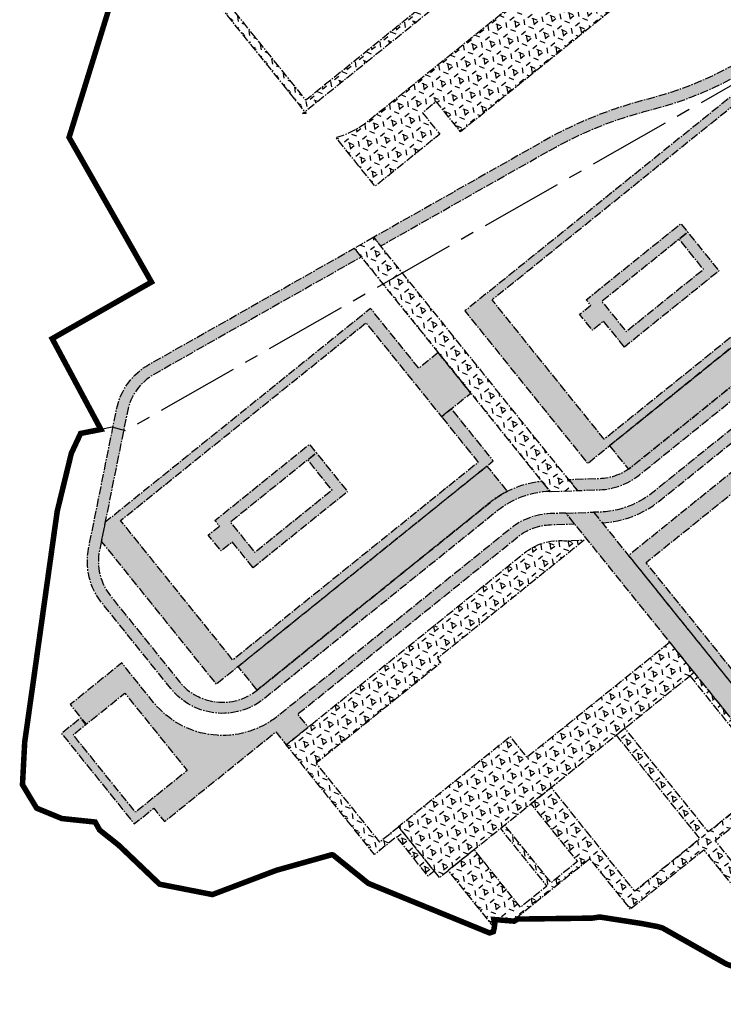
# Model space of a CAD drawing. Header units: millimetres. Extents: x 38389465 to 38395088, y 2473666 to 2480744.
# Tile 248 of 256: x 38394341 to 38394469, y 2478731 to 2478909. Entities that reach past the tile are written whole.
import ezdxf

# ---------------------------------------------------------------- set-up
doc = ezdxf.new("R2010")
doc.units = ezdxf.units.MM
doc.header["$LTSCALE"] = 2
doc.linetypes.add('CENTER2', pattern=[1.125, 0.75, -0.125, 0.125, -0.125])
for name, color, linetype in [('w-用地红线', 1, 'CONTINUOUS'), ('路面铺装', 143, 'CENTER2'), ('路面铺装填充', 143, 'CENTER2')]:
    doc.layers.add(name, color=color, linetype=linetype)
pattern_1 = [(38.83647369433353, (99.1569024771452, 202.7948903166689), (-1.034575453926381, 1.285076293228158), [0.9525, -1.905]), (158.8364736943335, (99.1569024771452, 202.7948903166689), (-0.5956209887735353, -1.538506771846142), [0.9525, -1.905]), (98.83647369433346, (99.89884179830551, 203.3922028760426), (-1.630196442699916, -0.2534304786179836), [0.9524999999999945, -1.904999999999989])]

# ---------------------------------------------------------------- blocks, each defined once
blk = doc.blocks.new('6fd5t34533')
at = {"layer": '路面铺装填充', "linetype": 'ByBlock'}
h = blk.add_hatch(dxfattribs=at)
h.set_pattern_fill('HEX', color=256, angle=6.626585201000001e-06, style=0)
h.set_pattern_definition([(38.83647369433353, (99.1569024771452, 202.7948903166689), (-1.034575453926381, 1.285076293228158), [0.9525, -1.905]), (158.8364736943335, (99.1569024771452, 202.7948903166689), (-0.5956209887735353, -1.538506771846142), [0.9525, -1.905]), (98.83647369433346, (99.89884179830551, 203.3922028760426), (-1.630196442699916, -0.2534304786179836), [0.9524999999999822, -1.904999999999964])])
h.paths.add_polyline_path([(75.63612443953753, 123.8800705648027), (86.91168665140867, 109.8744146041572), (90.80629501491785, 113.0100861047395), (87.0436729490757, 117.6837010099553), (84.33624859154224, 115.5013261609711), (75.84816162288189, 126.0082147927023), (25.69304806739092, 85.62319926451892), (37.29454290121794, 71.21274899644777), (47.03805035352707, 59.10999200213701), (46.39507184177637, 59.1533459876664), (95.73937045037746, 98.87861243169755), (94.7962651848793, 100.0552995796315), (46.9870680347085, 61.55636150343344), (27.79878980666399, 85.392694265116)])
h = blk.add_hatch(dxfattribs=at)
h.set_pattern_fill('HEX', color=256, angle=6.626585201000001e-06, style=0)
h.set_pattern_definition([(38.83647369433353, (99.1569024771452, 202.7948903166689), (-1.034575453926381, 1.285076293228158), [0.9525, -1.905]), (158.8364736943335, (99.1569024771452, 202.7948903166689), (-0.5956209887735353, -1.538506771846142), [0.9525, -1.905]), (98.83647369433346, (99.89884179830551, 203.3922028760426), (-1.630196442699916, -0.2534304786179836), [0.9524999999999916, -1.904999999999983])])
h.paths.add_polyline_path([(164.4650996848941, 30.92493680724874), (131.4643666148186, 71.91611789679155), (127.9437857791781, 69.91056391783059), (159.5576166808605, 30.64209481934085)])
edge = h.paths.add_edge_path()
edge.add_line((131.4643666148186, 71.91611789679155), (192.5567306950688, 106.7183394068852))
edge.add_arc((198.4965357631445, 96.2915126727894), 11.99999999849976, 38.836638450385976, 119.6686791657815, ccw=False)
edge.add_line((207.8437811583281, 103.8167371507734), (213.2640467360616, 97.08444555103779))
edge.add_line((213.2640467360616, 97.08444555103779), (211.7073429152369, 95.82850299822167))
edge.add_line((211.7073429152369, 95.82850299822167), (206.2859773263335, 102.5625398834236))
edge.add_arc((198.4965877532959, 96.29154236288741), 9.999999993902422, 38.83647019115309, 119.6686791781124)
edge.add_line((193.5467501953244, 104.9805646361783), (132.7336643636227, 70.3446014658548))
edge.add_line((132.7336643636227, 70.3446014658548), (131.4643666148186, 71.91611789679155))
edge = h.paths.add_edge_path()
edge.add_line((217.6020705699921, 88.50648923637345), (222.3668043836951, 82.5880739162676))
edge.add_arc((214.5774148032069, 76.317076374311), 10.00000001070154, -51.16352919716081, 38.83647027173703, ccw=False)
edge.add_line((220.8484124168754, 68.5276868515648), (180.0635460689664, 35.69304735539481))
edge.add_arc((173.7925486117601, 43.482436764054), 9.999999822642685, 273.29858355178, 308.8364705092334, ccw=False)
edge.add_line((174.3679420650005, 33.49900454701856), (162.9254291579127, 32.83804229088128))
edge.add_line((162.9254291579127, 32.83804229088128), (164.4650996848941, 30.92493680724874))
edge.add_line((164.4650996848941, 30.92493680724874), (174.499049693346, 31.51347178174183))
edge.add_arc((173.7941696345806, 43.53099253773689), 12.0381751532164, 273.3568016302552, 308.7782527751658)
edge.add_line((181.3337745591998, 34.14632319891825), (222.1034796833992, 66.96875687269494))
edge.add_arc((214.5782826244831, 76.31602429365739), 11.99999995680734, 308.8364705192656, 398.8364672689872)
edge.add_line((223.9255504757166, 83.84122081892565), (219.1569852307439, 89.76097089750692))
edge.add_line((219.1569852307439, 89.76097089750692), (217.6020705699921, 88.50648923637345))
edge = h.paths.add_edge_path()
edge.add_arc((127.5563077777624, -11.93976597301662), 74.00000008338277, 104.2018758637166, 119.50500568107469, ccw=False)
edge.add_arc((93.20883018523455, 123.7814588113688), 66.00000017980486, 284.2018758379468, 299.6686791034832)
edge.add_line((125.8777580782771, 66.4339115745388), (129.2130834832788, 68.33393190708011))
edge.add_line((129.2130834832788, 68.33393190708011), (127.942655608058, 69.91196772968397))
edge.add_line((127.942655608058, 69.91196772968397), (126.264858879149, 68.96641528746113))
edge.add_line((126.264858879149, 68.96641528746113), (124.8877889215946, 68.18194582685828))
edge.add_arc((93.20882853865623, 123.7916886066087), 64.000000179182, 284.20187583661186, 299.6686791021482, ccw=False)
edge.add_arc((127.552943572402, -11.92115148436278), 75.99104669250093, 104.200969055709, 119.5040988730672)
edge.add_line((90.12843039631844, 54.21541170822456), (59.25692401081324, 36.74559325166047))
edge.add_line((59.25692401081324, 36.74559325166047), (60.52794303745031, 35.16682314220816))
edge.add_line((60.52794303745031, 35.16682314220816), (91.1086896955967, 52.47210413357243))
edge.add_line((91.1086896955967, 52.47210413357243), (91.11133752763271, 52.46337180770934))
edge = h.paths.add_edge_path()
edge.add_line((91.08448235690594, -9.241109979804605), (91.14268373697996, -9.23921757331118))
edge.add_arc((91.633544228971, -25.23168622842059), 15.99999992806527, 91.75804050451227, 128.8363610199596)
edge.add_line((81.59997197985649, -12.76864383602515), (39.41765730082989, -46.72819299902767))
edge.add_arc((31.89247806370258, -37.38091117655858), 12.00000000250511, 218.8364669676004, 308.8363611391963, ccw=False)
edge.add_line((22.54521013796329, -44.90610768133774), (10.0779220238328, -29.42012240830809))
edge.add_arc((19.42518994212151, -21.89492590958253), 11.99999999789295, 168.636555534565, 218.8364669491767, ccw=False)
edge.add_line((7.660424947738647, -19.53054343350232), (12.71991720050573, 5.644629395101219))
edge.add_arc((24.48468223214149, 3.28024690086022), 12.00000003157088, 119.50500561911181, 168.6365554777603, ccw=False)
edge.add_line((18.57468705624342, 13.72399899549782), (55.72898755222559, 34.74917594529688))
edge.add_line((55.72898755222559, 34.74917594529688), (57.00000657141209, 33.17040583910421))
edge.add_line((57.00000657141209, 33.17040583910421), (19.55968622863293, 11.98337364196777))
edge.add_arc((24.48468220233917, 3.280246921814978), 10.00000000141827, 119.5050056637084, 168.6365555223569)
edge.add_line((14.68071136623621, 5.250565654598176), (9.621198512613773, -19.92470965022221))
edge.add_arc((19.4251693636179, -21.89502837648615), 10.00000001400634, 168.6365555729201, 218.8364669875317)
edge.add_line((11.63577941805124, -28.16602547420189), (24.1030255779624, -43.65195860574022))
edge.add_arc((31.89241551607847, -37.38096154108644), 9.999999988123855, 218.8364668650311, 308.836361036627)
edge.add_line((38.16339819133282, -45.17036306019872), (80.32859332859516, -11.22158339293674))
edge.add_arc((91.6163622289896, -25.24250623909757), 18.00000011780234, 96.35421136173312, 128.8363610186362, ccw=False)
edge.add_line((89.6242173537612, -7.353085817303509), (91.1506148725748, -9.249069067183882))
edge.add_line((91.1506148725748, -9.249069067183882), (91.08448235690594, -9.241109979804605))
edge = h.paths.add_edge_path()
edge.add_line((159.5576166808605, 30.6420948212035), (158.0163225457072, 32.55658160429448))
edge.add_line((158.0163225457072, 32.55658160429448), (156.6020526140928, 32.47507038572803))
edge.add_arc((157.3524658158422, 18.02182107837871), 14.47271693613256, 92.97213010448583, 129.784722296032)
edge.add_line((148.0913045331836, 29.14344089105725), (106.0079627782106, -4.736560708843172))
edge.add_arc((99.73696526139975, 3.052828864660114), 9.999999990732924, 271.9665691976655, 308.83647019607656, ccw=False)
edge.add_line((100.0801289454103, -6.94128132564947), (94.57992069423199, -7.130139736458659))
edge.add_line((94.57992069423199, -7.130139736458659), (96.13965577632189, -9.067532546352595))
edge.add_line((96.13965577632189, -9.067532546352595), (100.1620345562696, -8.929417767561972))
edge.add_arc((99.75023814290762, 3.063514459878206), 11.99999998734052, 271.9665691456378, 308.8364701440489)
edge.add_line((107.2754351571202, -6.283753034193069), (148.6671088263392, 27.03940790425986))
edge.add_arc((158.7007048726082, 14.57638455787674), 16.00000001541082, 93.29858382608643, 128.8364701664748, ccw=False)
edge.add_line((157.7800752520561, 30.54987639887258), (159.5497461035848, 30.65187109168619))
edge.add_line((159.5497461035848, 30.65187109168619), (159.5576166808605, 30.6420948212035))
h = blk.add_hatch(dxfattribs=at)
h.set_pattern_fill('HEX', color=256, angle=6.626585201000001e-06, style=0)
h.set_pattern_definition([(38.83647369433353, (99.1569024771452, 202.7948903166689), (-1.034575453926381, 1.285076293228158), [0.9525, -1.905]), (158.8364736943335, (99.1569024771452, 202.7948903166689), (-0.5956209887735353, -1.538506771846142), [0.9525, -1.905]), (98.83647369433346, (99.89884179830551, 203.3922028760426), (-1.630196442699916, -0.2534304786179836), [0.9524999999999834, -1.904999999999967])])
h.paths.add_polyline_path([(138.8179561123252, 56.40464216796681), (134.6109778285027, 53.01769169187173), (125.927483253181, 63.80358335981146), (75.76397017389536, 23.41818758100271), (97.9634584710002, -4.156221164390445), (148.1270958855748, 36.22898619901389), (140.5057331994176, 45.69570529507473), (138.7151465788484, 44.25124865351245), (145.3945734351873, 35.95459819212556), (100.985232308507, 0.2017224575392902), (80.66706768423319, 25.43932321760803), (125.0765046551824, 61.19225952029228), (138.7137234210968, 44.2530259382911), (144.7123947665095, 49.08235472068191)])
h.paths.add_polyline_path([(70.92687320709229, 15.87207067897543), (67.42169120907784, 13.05011730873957), (58.70606579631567, 23.87588790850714), (10.64811344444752, -14.81495566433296), (9.958842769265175, -18.26868915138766), (30.74205643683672, -44.08390420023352), (80.90569385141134, -3.698696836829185), (73.31643649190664, 5.728139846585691), (71.52612049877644, 4.283613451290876), (78.17344202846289, -3.973154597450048), (33.76383027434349, -39.72596057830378), (13.44577344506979, -14.48849371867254), (57.85537019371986, 21.26428356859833), (71.52458649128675, 4.285301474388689), (76.8213017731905, 8.549792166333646)])
h.paths.add_polyline_path([(213.2653227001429, 97.0828605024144), (204.3074962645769, 89.87112559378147), (195.5900073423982, 100.6992427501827), (145.4264942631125, 60.31384697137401), (167.6259825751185, 32.73943823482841), (217.7896199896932, 73.12464559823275), (210.2009497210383, 82.55075637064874), (208.4104993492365, 81.10640942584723), (215.0572337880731, 72.85036728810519), (170.6477564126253, 37.09738185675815), (150.3295917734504, 62.33498260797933), (194.7390541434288, 98.08793934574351), (208.4089653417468, 81.10809744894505), (219.1584594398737, 89.76219022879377)])
h = blk.add_hatch(dxfattribs=at)
h.set_pattern_fill('HEX', color=256, angle=6.626585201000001e-06, style=0)
h.set_pattern_definition([(38.83647369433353, (99.1569024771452, 202.7948903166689), (-1.034575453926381, 1.285076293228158), [0.9525, -1.905]), (158.8364736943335, (99.1569024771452, 202.7948903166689), (-0.5956209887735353, -1.538506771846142), [0.9525, -1.905]), (98.83647369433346, (99.89884179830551, 203.3922028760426), (-1.630196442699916, -0.2534304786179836), [0.9524999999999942, -1.904999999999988])])
edge = h.paths.add_edge_path()
edge.add_line((106.3058336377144, 90.10669413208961), (98.46122258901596, 83.72940367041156))
edge.add_line((98.46122258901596, 83.72940367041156), (102.8462192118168, 78.28267040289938))
edge.add_line((102.8462192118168, 78.28267040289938), (74.96023334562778, 55.83252498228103))
edge.add_line((74.96023334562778, 55.83252498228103), (70.57523672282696, 61.27925824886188))
edge.add_line((70.57523672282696, 61.27925824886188), (68.08291471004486, 59.27276762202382))
edge.add_line((68.08291471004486, 59.27276762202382), (71.20913392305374, 55.39011014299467))
edge.add_line((71.20913392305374, 55.39011014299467), (59.52540364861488, 45.9826611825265))
edge.add_line((59.52540364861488, 45.9826611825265), (52.41646260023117, 54.80237186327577))
edge.add_arc((48.15817635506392, 70.32518715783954), 16.09629760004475, 285.3402550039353, 308.8010284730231)
edge.add_line((58.24440295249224, 57.78091239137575), (95.63200196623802, 87.88050097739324))
edge.add_arc((103.1453830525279, 78.55819411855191), 11.97314914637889, 74.6947450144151, 128.867330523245, ccw=False)
h = blk.add_hatch(dxfattribs=at)
h.set_pattern_fill('HEX', color=256, angle=6.626585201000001e-06, style=0)
h.set_pattern_definition([(38.83647369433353, (99.1569024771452, 202.7948903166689), (-1.034575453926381, 1.285076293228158), [0.9525, -1.905]), (158.8364736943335, (99.1569024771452, 202.7948903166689), (-0.5956209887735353, -1.538506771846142), [0.9525, -1.905]), (98.83647369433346, (99.89884179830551, 203.3922028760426), (-1.630196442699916, -0.2534304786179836), [0.9524999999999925, -1.904999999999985])])
h.paths.add_polyline_path([(37.42929382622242, -23.04017329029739), (33.65680430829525, -18.37298229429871), (31.63875310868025, -19.99768051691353), (29.31305643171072, -17.119519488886), (31.33140835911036, -15.49481663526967), (30.51425599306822, -14.48374690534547), (47.62344396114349, -0.7095819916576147), (48.8773917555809, -2.267147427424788), (47.31982274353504, -3.521705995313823), (33.3282503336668, -14.78579578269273), (37.71802759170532, -20.23846888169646), (51.70954265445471, -8.974332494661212), (47.32217038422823, -3.51981597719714), (48.87740679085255, -2.267135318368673), (54.52159268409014, -9.2779296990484)])
h.paths.add_polyline_path([(104.6483453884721, 16.89013202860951), (100.8758558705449, 21.55732302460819), (98.85780467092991, 19.93262480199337), (96.53210799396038, 22.8107858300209), (98.55045992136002, 24.43548868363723), (97.73330755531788, 25.44655841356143), (114.8424955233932, 39.22072332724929), (116.0964433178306, 37.66315789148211), (114.5388743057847, 36.40859932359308), (100.5473018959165, 25.14450953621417), (104.937079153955, 19.69183643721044), (118.9285942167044, 30.95597282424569), (114.5412219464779, 36.41048934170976), (116.0964583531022, 37.66317000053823), (121.7406442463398, 30.6523756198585)])
h.paths.add_polyline_path([(174.3031307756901, 53.77504662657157), (170.5306412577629, 58.44223762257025), (168.5125900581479, 56.81753939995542), (166.1868933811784, 59.69570042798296), (168.205245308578, 61.32040328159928), (167.3880929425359, 62.33147301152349), (184.4972809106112, 76.10563792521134), (185.7512287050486, 74.54807248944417), (184.1936596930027, 73.29351392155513), (170.2020872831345, 62.02942413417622), (174.591864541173, 56.57675103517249), (188.5833796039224, 67.84088742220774), (184.1960073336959, 73.29540393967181), (185.7512437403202, 74.54808459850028), (191.3954296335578, 67.53729021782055)])
h = blk.add_hatch(dxfattribs=at)
h.set_pattern_fill('HEX', color=256, angle=6.626585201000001e-06, style=0)
h.set_pattern_definition([(6.626585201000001e-06, (-38389757.65050015, -2479538.407962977), (-1.908062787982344e-07, 1.649777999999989), [0.9525, -1.905]), (120.0000066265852, (-38389757.65050015, -2479538.407962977), (-1.428749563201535, -0.8248891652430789), [0.9525, -1.905]), (60.00000662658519, (-38389756.69800015, -2479538.407962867), (-1.428749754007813, 0.8248888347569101), [0.9525, -1.905])])
edge = h.paths.add_edge_path()
edge.add_line((220.069108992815, 67.90029367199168), (216.620739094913, 72.18361540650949))
edge.add_line((216.620739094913, 72.18361540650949), (168.1223398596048, 33.13904027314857))
edge.add_line((168.1223398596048, 33.13904027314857), (174.3679312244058, 33.49900392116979))
edge.add_arc((173.7925357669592, 43.48247013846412), 10.00003388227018, 273.2985838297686, 308.8364079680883)
edge.add_line((180.063546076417, 35.69304735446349), (220.069108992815, 67.90029367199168))
edge = h.paths.add_edge_path()
edge.add_line((101.9364003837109, -0.9594748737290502), (105.362315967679, -5.214905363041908))
edge.add_line((105.362315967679, -5.214905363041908), (148.0913045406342, 29.1434408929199))
edge.add_arc((157.3524656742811, 18.02182134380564), 14.47271664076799, 117.95914065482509, 129.784722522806, ccw=False)
edge.add_line((150.5670513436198, 30.80531379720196), (146.959074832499, 35.28688752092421))
edge.add_line((146.959074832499, 35.28688752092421), (101.9364003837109, -0.9594748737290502))
edge = h.paths.add_edge_path()
edge.add_line((38.16319686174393, -45.17052512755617), (34.71401782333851, -40.8861997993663))
edge.add_line((34.71401782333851, -40.8861997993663), (79.73728450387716, -4.639359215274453))
edge.add_line((79.73728450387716, -4.639359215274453), (83.42180878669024, -9.21598764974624))
edge.add_arc((91.6163623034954, -25.24250632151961), 18.00000022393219, 117.0812117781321, 128.8363610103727)
edge.add_line((80.32859333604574, -11.22158339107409), (38.16319686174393, -45.17052512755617))
h = blk.add_hatch(dxfattribs=at)
h.set_pattern_fill('HEX', color=256, angle=6.626585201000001e-06, style=0)
h.set_pattern_definition(pattern_1)
edge = h.paths.add_edge_path()
edge.add_line((95.625279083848, -15.09384473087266), (94.0575297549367, -13.15161282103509))
edge.add_line((94.0575297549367, -13.15161282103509), (91.22174762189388, -13.238754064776))
edge.add_arc((91.63354403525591, -25.23168627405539), 11.99999996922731, 91.96656916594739, 128.8363611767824)
edge.add_line((84.10836481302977, -15.88440448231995), (41.92605036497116, -49.84395362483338))
edge.add_arc((31.892478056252, -37.38091118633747), 16.00000000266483, 218.8364669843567, 308.83636108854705, ccw=False)
edge.add_line((19.42945416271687, -47.41450652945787), (13.67275952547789, -40.26394681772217))
edge.add_line((13.67275952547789, -40.26394681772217), (4.324426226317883, -47.7873126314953))
edge.add_line((4.324426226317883, -47.7873126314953), (7.20235837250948, -51.36272662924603))
edge.add_line((7.20235837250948, -51.36272662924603), (14.21281637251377, -45.71882354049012))
edge.add_line((14.21281637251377, -45.71882354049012), (25.50061116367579, -59.739725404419))
edge.add_line((25.50061116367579, -59.739725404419), (16.15334325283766, -67.26492193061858))
edge.add_line((16.15334325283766, -67.26492193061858), (4.865548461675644, -53.2440200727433))
edge.add_line((4.865548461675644, -53.2440200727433), (7.17087347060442, -51.38807415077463))
edge.add_line((7.17087347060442, -51.38807415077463), (6.231536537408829, -50.22129758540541))
edge.add_line((6.231536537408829, -50.22129758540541), (2.758113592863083, -53.01764632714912))
edge.add_line((2.758113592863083, -53.01764632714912), (15.92719606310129, -69.37537438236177))
edge.add_line((15.92719606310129, -69.37537438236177), (19.43244802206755, -66.55342640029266))
edge.add_line((19.43244802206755, -66.55342640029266), (21.37019259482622, -68.9603652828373))
edge.add_line((21.37019259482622, -68.9603652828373), (41.54485000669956, -52.71845809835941))
edge.add_line((41.54485000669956, -52.71845809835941), (43.42613355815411, -55.05526481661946))
edge.add_line((43.42613355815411, -55.05526481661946), (47.39863505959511, -51.85693620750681))
edge.add_line((47.39863505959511, -51.85693620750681), (45.51565611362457, -49.51354386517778))
edge.add_line((45.51565611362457, -49.51354386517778), (85.34538019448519, -17.44798869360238))
edge.add_arc((91.62520285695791, -25.30472772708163), 10.05805751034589, 92.05965045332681, 128.635038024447, ccw=False)
edge.add_line((91.26371686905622, -15.25316820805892), (95.625279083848, -15.09384473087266))
edge = h.paths.add_edge_path()
edge.add_line((99.05458486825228, -12.98003097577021), (162.3316731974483, -91.57836333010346))
edge.add_arc((167.0053071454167, -87.81576507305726), 5.999999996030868, 218.8364670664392, 292.9498986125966)
edge.add_line((169.3448634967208, -93.34084209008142), (202.5957456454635, -79.26305066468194))
edge.add_arc((199.1317987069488, -69.54205303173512), 10.31972496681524, 289.6128425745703, 308.1547396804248)
edge.add_line((205.507194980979, -77.65691875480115), (222.5923053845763, -63.90222435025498))
edge.add_line((222.5923053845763, -63.90222435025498), (225.1053645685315, -67.01417676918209))
edge.add_line((225.1053645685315, -67.01417676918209), (208.0139702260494, -80.77129342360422))
edge.add_arc((201.1947649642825, -72.87312082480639), 10.43468690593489, 290.97935938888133, 310.80700615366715, ccw=False)
edge.add_line((204.930712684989, -82.61608677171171), (170.9045677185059, -97.02422677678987))
edge.add_arc((167.0054298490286, -87.81672501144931), 9.999068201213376, 218.8440196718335, 292.9513959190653, ccw=False)
edge.add_line((159.2175923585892, -94.08816441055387), (94.0575297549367, -13.15161282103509))
edge.add_line((94.0575297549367, -13.15161282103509), (99.05458486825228, -12.98003097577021))
edge = h.paths.add_edge_path()
edge.add_line((99.05458486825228, -12.98003097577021), (100.6178174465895, -14.92113271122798))
edge.add_arc((99.6255560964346, 3.137854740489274), 18.08622709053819, 273.1449868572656, 308.7484188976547)
edge.add_line((110.9457609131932, -10.9676255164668), (152.3281815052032, 22.34820758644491))
edge.add_arc((158.817727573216, 14.04123615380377), 10.54134633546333, 93.76622761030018, 127.99755301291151, ccw=False)
edge.add_line((158.1253113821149, 24.5598169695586), (164.1831144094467, 24.89725269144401))
edge.add_line((164.1831144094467, 24.89725269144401), (162.6402049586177, 26.8131212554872))
edge.add_line((162.6402049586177, 26.8131212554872), (158.0102326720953, 26.55650344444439))
edge.add_arc((158.7007048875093, 14.57638453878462), 12.00000003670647, 93.29858384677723, 128.8364701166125)
edge.add_line((151.175507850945, 23.92365207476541), (109.7838341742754, -9.399508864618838))
edge.add_arc((99.53326349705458, 3.451260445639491), 16.43826240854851, 268.33132345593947, 308.5780345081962, ccw=False)
h.paths.add_polyline_path([(167.5398148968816, 27.10573937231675), (183.141793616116, 7.726062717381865), (185.4789225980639, 9.607613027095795), (223.147667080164, -37.09423565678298), (220.7695006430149, -39.0124154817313), (229.6018286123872, -49.98330981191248), (226.4863830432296, -52.49145876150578), (217.6510190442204, -41.51679328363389), (215.3188986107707, -43.39431136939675), (177.6892222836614, 3.336366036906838), (180.0263805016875, 5.217939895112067), (162.6402049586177, 26.8131212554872)])
edge = h.paths.add_edge_path()
edge.add_line((174.7292602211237, 27.52010188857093), (167.5476879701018, 27.09596324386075))
edge.add_line((167.5476879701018, 27.09596324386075), (169.0894709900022, 25.18150463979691))
edge.add_line((169.0894709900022, 25.18150463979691), (174.8299602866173, 25.51088193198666))
edge.add_arc((173.7959900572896, 43.47301046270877), 17.99186359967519, 273.2945329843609, 308.8528384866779)
edge.add_line((185.0826864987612, 29.46167079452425), (225.8651275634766, 62.29347972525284))
edge.add_arc((232.1361165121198, 54.50389256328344), 10.00014852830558, 38.88977944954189, 128.835722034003, ccw=False)
edge.add_line((239.9197836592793, 60.78222804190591), (292.0766630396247, -3.998066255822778))
edge.add_line((292.0766630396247, -3.998066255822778), (292.865814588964, -5.639134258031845))
edge.add_arc((280.8721789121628, -6.029908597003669), 12.00000005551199, 1.866139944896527, 38.83638449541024)
edge.add_line((290.2194577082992, 1.495274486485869), (241.4842773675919, 62.03085444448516))
edge.add_arc((232.1369985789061, 54.5056714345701), 12.00000000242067, 38.8363842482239, 128.8364705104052)
edge.add_line((224.6118014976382, 63.8529388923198), (183.842173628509, 31.0305674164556))
edge.add_arc((173.8085774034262, 43.49359083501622), 16.00000018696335, 273.29858402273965, 308.83647051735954, ccw=False)
edge.add_arc((174.7292324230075, 27.52012174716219), 3.416553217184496e-05, 222.1351411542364, 324.4621999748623)
h = blk.add_hatch(dxfattribs=at)
h.set_pattern_fill('HEX', color=256, angle=6.626585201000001e-06, style=0)
h.set_pattern_definition(pattern_1)
h.paths.add_polyline_path([(59.2569240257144, 36.74559325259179), (55.7346460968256, 34.74214731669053), (91.15061488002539, -9.249069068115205), (96.13965577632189, -9.067532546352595)])
h = blk.add_hatch(dxfattribs=at)
h.set_pattern_fill('HEX', color=256, angle=6.626585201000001e-06, style=0)
h.set_pattern_definition([(38.83647369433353, (99.1569024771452, 202.7948903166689), (-1.034575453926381, 1.285076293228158), [0.9525, -1.905]), (158.8364736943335, (99.1569024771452, 202.7948903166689), (-0.5956209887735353, -1.538506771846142), [0.9525, -1.905]), (98.83647369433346, (99.89884179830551, 203.3922028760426), (-1.630196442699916, -0.2534304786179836), [0.9524999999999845, -1.904999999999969])])
h.paths.add_polyline_path([(216.4187270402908, -55.77372275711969), (221.7971602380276, -51.43569094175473), (162.7879155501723, 21.81169582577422), (157.9374534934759, 21.51099029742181), (105.3625987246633, -20.81540047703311), (162.3316731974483, -91.5783633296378), (163.6352982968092, -90.52885505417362), (108.5475256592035, -22.10270464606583), (157.5505792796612, 17.34813483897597)])
h = blk.add_hatch(dxfattribs=at)
h.set_pattern_fill('HEX', color=256, angle=6.626585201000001e-06, style=0)
h.set_pattern_definition([(38.83647369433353, (99.1569024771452, 202.7948903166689), (-1.034575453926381, 1.285076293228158), [0.9525, -1.905]), (158.8364736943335, (99.1569024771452, 202.7948903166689), (-0.5956209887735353, -1.538506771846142), [0.9525, -1.905]), (98.83647369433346, (99.89884179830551, 203.3922028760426), (-1.630196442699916, -0.2534304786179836), [0.9524999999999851, -1.90499999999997])])
h.paths.add_polyline_path([(112.8625314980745, -36.50985852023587), (87.0017569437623, -57.32956889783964), (83.99312376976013, -53.59245714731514), (63.72751536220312, -69.90767217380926), (71.12584649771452, -79.09735686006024), (117.2522294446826, -41.96243145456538)])
edge = h.paths.add_edge_path()
edge.add_line((97.37269150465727, -18.04072810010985), (70.78495440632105, -39.44569357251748))
edge.add_line((70.78495440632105, -39.44569357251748), (71.41349955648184, -40.2264279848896))
edge.add_line((71.41349955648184, -40.2264279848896), (48.82426879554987, -58.41231957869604))
edge.add_line((48.82426879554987, -58.41231957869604), (60.30019345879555, -72.66690310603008))
edge.add_line((60.30019345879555, -72.66690310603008), (63.72751536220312, -69.90767217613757))
edge.add_line((63.72751536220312, -69.90767217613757), (70.18651014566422, -77.93057957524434))
edge.add_line((70.18651014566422, -77.93057957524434), (69.0963059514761, -78.80826927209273))
edge.add_line((69.0963059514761, -78.80826927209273), (63.38955878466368, -71.71975074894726))
edge.add_line((63.38955878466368, -71.71975074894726), (59.41696988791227, -74.9179592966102))
edge.add_line((59.41696988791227, -74.9179592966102), (43.42613195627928, -55.05526610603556))
edge.add_line((43.42613195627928, -55.05526610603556), (86.45164904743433, -20.41688675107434))
edge.add_arc((92.94133643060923, -28.477949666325), 10.34875730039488, 85.2203167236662, 128.8363581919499, ccw=False)
edge.add_line((93.80364133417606, -18.16518049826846), (97.37269151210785, -18.04072809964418))
edge.add_line((97.37269151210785, -18.04072809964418), (97.37269150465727, -18.04072810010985))
h = blk.add_hatch(dxfattribs=at)
h.set_pattern_fill('HEX', color=256, angle=6.626585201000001e-06, style=0)
h.set_pattern_definition(pattern_1)
h.paths.add_polyline_path([(116.4732904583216, -42.58953115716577), (131.586393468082, -61.36196087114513), (119.8244146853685, -70.83116648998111), (104.7113116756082, -52.05873677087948), (103.1534336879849, -53.31293621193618), (118.2665366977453, -72.08536592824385), (106.5045579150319, -81.55457154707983), (91.39145489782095, -62.7821418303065), (87.70940365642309, -65.74644749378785), (96.112539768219, -76.18422999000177), (91.36101191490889, -80.00953822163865), (82.95787580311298, -69.5717557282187), (82.17893680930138, -70.19885544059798), (90.58207292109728, -80.6366379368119), (85.83054506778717, -84.46194616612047), (77.42740895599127, -74.02416367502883), (72.71514683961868, -77.81787451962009), (81.06419299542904, -88.18843134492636), (81.01449985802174, -86.67196297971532), (84.34547926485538, -86.94400964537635), (98.3380864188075, -75.67895173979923), (105.6752116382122, -84.79257649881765), (118.9950142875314, -74.0691747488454), (135.362356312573, -94.39945525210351), (149.9881498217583, -82.6246809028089), (148.7326348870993, -81.06516887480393), (136.1917171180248, -91.16147419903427), (121.0786141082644, -72.38904447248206), (132.8405928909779, -62.91983885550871), (147.9506059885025, -81.6884305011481), (148.7295449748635, -81.06133080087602), (117.252229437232, -41.9624314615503)])
at = {"layer": '路面铺装', "linetype": 'ByBlock', "flags": 128}
for points in [[(75.63612443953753, 123.8800705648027), (86.91168665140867, 109.8744146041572), (90.80629501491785, 113.0100861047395), (87.0436729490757, 117.6837010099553), (84.33624859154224, 115.5013261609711), (75.84816162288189, 126.0082147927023), (25.69304806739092, 85.62319926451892), (37.29454290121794, 71.21274899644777), (47.03805035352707, 59.10999200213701), (46.39507184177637, 59.1533459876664), (95.73937045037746, 98.87861243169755), (94.7962651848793, 100.0552995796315), (46.9870680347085, 61.55636150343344), (27.79878980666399, 85.392694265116)], [(138.8179561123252, 56.40464216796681), (134.6109778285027, 53.01769169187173), (125.927483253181, 63.80358335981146), (75.76397017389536, 23.41818758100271), (97.9634584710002, -4.156221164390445), (148.1270958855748, 36.22898619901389), (140.5057331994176, 45.69570529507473), (138.7151465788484, 44.25124865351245), (145.3945734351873, 35.95459819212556), (100.985232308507, 0.2017224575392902), (80.66706768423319, 25.43932321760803), (125.0765046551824, 61.19225952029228), (138.7137234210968, 44.2530259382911), (144.7123947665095, 49.08235472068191)], [(104.6483453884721, 16.89013202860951), (100.8758558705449, 21.55732302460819), (98.85780467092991, 19.93262480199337), (96.53210799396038, 22.8107858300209), (98.55045992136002, 24.43548868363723), (97.73330755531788, 25.44655841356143), (114.8424955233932, 39.22072332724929), (116.0964433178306, 37.66315789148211), (114.5388743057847, 36.40859932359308), (100.5473018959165, 25.14450953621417), (104.937079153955, 19.69183643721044), (118.9285942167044, 30.95597282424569), (114.5412219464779, 36.41048934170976), (116.0964583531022, 37.66317000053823), (121.7406442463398, 30.6523756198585)], [(59.2569240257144, 36.74559325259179), (55.7346460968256, 34.74214731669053), (91.15061488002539, -9.249069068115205), (96.13965577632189, -9.067532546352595)], [(70.92687320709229, 15.87207067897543), (67.42169120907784, 13.05011730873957), (58.70606579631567, 23.87588790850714), (10.64811344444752, -14.81495566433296), (9.958842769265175, -18.26868915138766), (30.74205643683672, -44.08390420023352), (80.90569385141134, -3.698696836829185), (73.31643649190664, 5.728139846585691), (71.52612049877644, 4.283613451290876), (78.17344202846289, -3.973154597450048), (33.76383027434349, -39.72596057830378), (13.44577344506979, -14.48849371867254), (57.85537019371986, 21.26428356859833), (71.52458649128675, 4.285301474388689), (76.8213017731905, 8.549792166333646)], [(216.4187270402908, -55.77372275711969), (221.7971602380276, -51.43569094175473), (162.7879155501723, 21.81169582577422), (157.9374534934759, 21.51099029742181), (105.3625987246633, -20.81540047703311), (162.3316731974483, -91.5783633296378), (163.6352982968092, -90.52885505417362), (108.5475256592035, -22.10270464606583), (157.5505792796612, 17.34813483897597), (216.4187270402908, -55.77372275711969)], [(37.42929382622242, -23.04017329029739), (33.65680430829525, -18.37298229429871), (31.63875310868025, -19.99768051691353), (29.31305643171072, -17.119519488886), (31.33140835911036, -15.49481663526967), (30.51425599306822, -14.48374690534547), (47.62344396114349, -0.7095819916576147), (48.8773917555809, -2.267147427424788), (47.31982274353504, -3.521705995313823), (33.3282503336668, -14.78579578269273), (37.71802759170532, -20.23846888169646), (51.70954265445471, -8.974332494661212), (47.32217038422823, -3.51981597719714), (48.87740679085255, -2.267135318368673), (54.52159268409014, -9.2779296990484)], [(112.8625314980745, -36.50985852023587), (87.0017569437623, -57.32956889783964), (83.99312376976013, -53.59245714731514), (63.72751536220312, -69.90767217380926), (71.12584649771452, -79.09735686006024), (117.2522294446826, -41.96243145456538)], [(116.4732904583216, -42.58953115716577), (131.586393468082, -61.36196087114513), (119.8244146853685, -70.83116648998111), (104.7113116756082, -52.05873677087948), (103.1534336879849, -53.31293621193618), (118.2665366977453, -72.08536592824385), (106.5045579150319, -81.55457154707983), (91.39145489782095, -62.7821418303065), (87.70940365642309, -65.74644749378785), (96.112539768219, -76.18422999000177), (91.36101191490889, -80.00953822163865), (82.95787580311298, -69.5717557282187), (82.17893680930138, -70.19885544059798), (90.58207292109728, -80.6366379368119), (85.83054506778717, -84.46194616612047), (77.42740895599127, -74.02416367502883), (72.71514683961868, -77.81787451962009), (81.06419299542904, -88.18843134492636), (81.01449985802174, -86.67196297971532), (84.34547926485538, -86.94400964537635), (98.3380864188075, -75.67895173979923), (105.6752116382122, -84.79257649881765), (118.9950142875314, -74.0691747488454), (135.362356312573, -94.39945525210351), (149.9881498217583, -82.6246809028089), (148.7326348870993, -81.06516887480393), (136.1917171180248, -91.16147419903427), (121.0786141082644, -72.38904447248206), (132.8405928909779, -62.91983885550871), (147.9506059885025, -81.6884305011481), (148.7295449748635, -81.06133080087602), (117.252229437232, -41.9624314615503)]]:
    blk.add_lwpolyline(points, close=True, dxfattribs=at)
for points in [[(106.3058336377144, 90.10669413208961), (98.46122258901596, 83.72940367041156), (102.8462192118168, 78.28267040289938), (74.96023334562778, 55.83252498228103), (70.57523672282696, 61.27925824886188), (68.08291471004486, 59.27276762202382), (71.20913392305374, 55.39011014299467), (59.52540364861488, 45.9826611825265), (52.41646260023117, 54.80237186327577, 0.1027260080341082), (58.24440295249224, 57.78091239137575), (95.63200196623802, 87.88050097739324, -0.2408753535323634), (106.3058336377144, 90.10669413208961)], [(91.11133752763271, 52.46337180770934, -0.0668719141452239), (109.4012124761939, 59.79859564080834, 0.06758930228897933), (125.8777580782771, 66.4339115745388), (129.2130834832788, 68.33393190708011), (127.942655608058, 69.91196772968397), (126.264858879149, 68.96641528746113), (124.8877889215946, 68.18194582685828, -0.06758930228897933), (108.910532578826, 61.74770007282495, 0.0668719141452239), (90.12843039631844, 54.21541170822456), (59.25692401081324, 36.74559325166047), (60.52794303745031, 35.16682314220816), (91.1086896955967, 52.47210413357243)], [(91.08448235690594, -9.241109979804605), (91.14268373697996, -9.23921757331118, 0.1632111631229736), (81.59997197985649, -12.76864383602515), (39.41765730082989, -46.72819299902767, -0.4142130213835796), (22.54521013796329, -44.90610768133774), (10.0779220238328, -29.42012240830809, -0.2226099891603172), (7.660424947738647, -19.53054343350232), (12.71991720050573, 5.644629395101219, -0.2177224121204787), (18.57468705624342, 13.72399899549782), (55.72898755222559, 34.74917594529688), (57.00000657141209, 33.17040583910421), (19.55968622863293, 11.98337364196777, 0.2177224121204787), (14.68071136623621, 5.250565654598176), (9.621198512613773, -19.92470965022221, 0.2226099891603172), (11.63577941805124, -28.16602547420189), (24.1030255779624, -43.65195860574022, 0.4142130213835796), (38.16339819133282, -45.17036306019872), (80.32859332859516, -11.22158339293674, -0.1426868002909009), (89.6242173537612, -7.353085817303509), (91.1506148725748, -9.249069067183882)], [(101.9364003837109, -0.9594748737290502), (105.362315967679, -5.214905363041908), (148.0913045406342, 29.1434408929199, -0.05164467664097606), (150.5670513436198, 30.80531379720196), (146.959074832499, 35.28688752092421)], [(159.5576166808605, 30.6420948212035), (158.0163225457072, 32.55658160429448), (156.6020526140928, 32.47507038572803, 0.1620210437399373), (148.0913045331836, 29.14344089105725), (106.0079627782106, -4.736560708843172, -0.1622776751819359), (100.0801289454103, -6.94128132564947), (94.57992069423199, -7.130139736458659), (96.13965577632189, -9.067532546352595), (100.1620345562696, -8.929417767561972, 0.1622776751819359), (107.2754351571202, -6.283753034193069), (148.6671088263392, 27.03940790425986, -0.1563181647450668), (157.7800752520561, 30.54987639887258), (159.5497461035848, 30.65187109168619)], [(99.05458486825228, -12.98003097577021), (100.6178174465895, -14.92113271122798, 0.1566111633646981), (110.9457609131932, -10.9676255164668), (152.3281815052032, 22.34820758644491, -0.1504830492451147), (158.1253113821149, 24.5598169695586), (164.1831144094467, 24.89725269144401), (162.6402049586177, 26.8131212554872), (158.0102326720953, 26.55650344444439, 0.1563181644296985), (151.175507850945, 23.92365207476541), (109.7838341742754, -9.399508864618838, -0.1774371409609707)], [(38.16319686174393, -45.17052512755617), (34.71401782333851, -40.8861997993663), (79.73728450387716, -4.639359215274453), (83.42180878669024, -9.21598764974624, 0.05133654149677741), (80.32859333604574, -11.22158339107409)], [(95.625279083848, -15.09384473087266), (94.0575297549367, -13.15161282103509), (91.22174762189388, -13.238754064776, 0.1622771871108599), (84.10836481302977, -15.88440448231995), (41.92605036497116, -49.84395362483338, -0.414213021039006), (19.42945416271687, -47.41450652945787), (13.67275952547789, -40.26394681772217), (4.324426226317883, -47.7873126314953), (7.20235837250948, -51.36272662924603), (14.21281637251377, -45.71882354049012), (25.50061116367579, -59.739725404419), (16.15334325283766, -67.26492193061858), (4.865548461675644, -53.2440200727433), (7.17087347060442, -51.38807415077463), (6.231536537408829, -50.22129758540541), (2.758113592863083, -53.01764632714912), (15.92719606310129, -69.37537438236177), (19.43244802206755, -66.55342640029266), (21.37019259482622, -68.9603652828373), (41.54485000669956, -52.71845809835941), (43.42613355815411, -55.05526481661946), (47.39863505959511, -51.85693620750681), (45.51565611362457, -49.51354386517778), (85.34538019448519, -17.44798869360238, -0.1609590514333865), (91.26371686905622, -15.25316820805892)], [(99.05458486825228, -12.98003097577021), (162.3316731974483, -91.57836333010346, 0.3351457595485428), (169.3448634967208, -93.34084209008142), (202.5957456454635, -79.26305066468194, 0.08108127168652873), (205.507194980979, -77.65691875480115), (222.5923053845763, -63.90222435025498), (225.1053645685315, -67.01417676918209), (208.0139702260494, -80.77129342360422, -0.0867309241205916), (204.930712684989, -82.61608677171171), (170.9045677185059, -97.02422677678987, -0.335116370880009), (159.2175923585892, -94.08816441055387), (94.0575297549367, -13.15161282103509)], [(97.37269150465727, -18.04072810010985), (70.78495440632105, -39.44569357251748), (71.41349955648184, -40.2264279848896), (48.82426879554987, -58.41231957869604), (60.30019345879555, -72.66690310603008), (63.72751536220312, -69.90767217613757), (70.18651014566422, -77.93057957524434), (69.0963059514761, -78.80826927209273), (63.38955878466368, -71.71975074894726), (59.41696988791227, -74.9179592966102), (43.42613195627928, -55.05526610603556), (86.45164904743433, -20.41688675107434, -0.1926422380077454), (93.80364133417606, -18.16518049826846), (97.37269151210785, -18.04072809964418)]]:
    blk.add_lwpolyline(points, format="xyb", close=True, dxfattribs=at)

msp = doc.modelspace()

# ---------------------------------------------------------------- linework, layer by layer
at = {"layer": 'w-用地红线', "linetype": 'CENTER2', "ltscale": 10, "const_width": 1, "flags": 128}
msp.add_lwpolyline([(38394697.67230582, 2479216.855170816), (38394697.68330582, 2479216.864170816), (38394698.18830582, 2479217.271170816), (38394715.09930582, 2479196.265170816), (38394802.33330582, 2479087.910170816), (38394819.55130582, 2479066.995170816), (38394837.22130582, 2479046.461170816), (38394855.33630582, 2479026.319170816), (38394854.83230582, 2479025.823170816), (38394853.44330582, 2479024.459170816), (38394852.34530582, 2479023.380170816), (38394821.89030582, 2478993.453170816), (38394813.30330582, 2478985.014170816), (38394743.16130582, 2478916.088170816), (38394730.16230582, 2478903.315170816), (38394702.16830582, 2478875.807170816), (38394592.45530582, 2478767.996170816), (38394587.39930582, 2478763.028170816), (38394577.85230582, 2478760.203170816), (38394567.73730582, 2478755.231170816), (38394561.04930582, 2478752.786170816), (38394550.55730582, 2478750.397170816), (38394544.60330582, 2478747.882170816), (38394540.68530582, 2478746.227170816), (38394536.57230582, 2478743.889170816), (38394533.88930582, 2478742.889170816), (38394533.82530582, 2478742.865170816), (38394519.68830582, 2478736.344170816), (38394519.53030583, 2478736.271170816), (38394513.72730582, 2478734.635170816), (38394511.80230583, 2478734.092170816), (38394504.69730582, 2478734.117170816), (38394495.86830582, 2478731.762170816), (38394492.91030582, 2478732.643170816), (38394492.89630582, 2478732.647170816), (38394492.80430582, 2478732.652170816), (38394492.76930583, 2478732.644170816), (38394492.62030582, 2478732.609170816), (38394484.41830582, 2478733.079170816), (38394469.29130583, 2478738.525170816), (38394457.72730582, 2478745.047170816), (38394456.80530582, 2478745.314170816), (38394453.90930583, 2478745.865170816), (38394446.36330582, 2478747.035170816), (38394444.98030582, 2478746.831170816), (38394431.50230582, 2478746.661170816), (38394430.87330582, 2478746.284170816), (38394427.21230582, 2478746.583170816), (38394427.37630583, 2478745.838170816), (38394427.23930582, 2478744.934170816), (38394427.22630582, 2478744.849170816), (38394427.10530582, 2478744.382170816), (38394426.41630583, 2478744.155170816), (38394423.39030582, 2478745.392170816), (38394417.18430582, 2478747.929170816), (38394404.46730582, 2478753.127170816), (38394401.07130582, 2478755.861170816), (38394398.08830582, 2478758.262170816), (38394397.81830582, 2478758.289170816), (38394387.82430582, 2478755.479170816), (38394376.27130582, 2478751.096170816), (38394371.03830582, 2478752.119170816), (38394366.70030582, 2478752.968170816), (38394359.33830582, 2478759.994170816), (38394355.84830582, 2478762.766170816), (38394355.04130583, 2478764.217170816), (38394349.01330582, 2478764.847170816), (38394344.44230583, 2478766.729170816), (38394341.88730583, 2478770.965170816), (38394342.29130583, 2478778.697170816), (38394343.90830582, 2478790.090170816), (38394348.17330582, 2478820.431170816), (38394349.62830582, 2478826.403170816), (38394350.72830582, 2478830.919170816), (38394352.40930583, 2478834.515170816), (38394353.53130582, 2478834.737170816), (38394356.07648043, 2478835.239205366), (38394347.26230385, 2478851.662170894), (38394365.22730266, 2478861.896172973), (38394350.31929964, 2478888.066171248), (38394384.96828672, 2478999.811175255), (38394385.48728652, 2479001.486175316), (38394430.58428376, 2479025.300180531), (38394441.83027955, 2479061.711181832), (38394418.04727434, 2479106.750179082), (38394426.76027108, 2479134.990180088), (38394426.69727094, 2479136.134180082), (38394432.23719848, 2479154.087155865), (38394433.63046876, 2479152.91710795), (38394438.24339522, 2479167.946285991), (38394449.05842507, 2479202.915800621), (38394447.80916318, 2479203.267982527), (38394447.45351778, 2479203.399979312), (38394448.52426276, 2479206.872182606), (38394451.17626177, 2479215.467182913), (38394484.36824933, 2479323.040186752), (38394520.01124521, 2479358.683190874), (38394555.65424109, 2479394.325194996), (38394623.06144647, 2479307.550970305), (38394674.06025822, 2479246.18420869), (38394697.67226161, 2479216.855211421)], close=True, dxfattribs=at)
at = {"layer": 'w-用地红线', "linetype": 'CENTER2', "ltscale": 10}
msp.add_lwpolyline([(38394697.67226161, 2479216.855211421), (38394687.72127163, 2479130.20021027), (38394678.56528085, 2479050.461209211), (38394678.12128112, 2479048.168209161), (38394676.23228195, 2479040.988208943), (38394675.71528213, 2479039.415208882), (38394675.36828226, 2479038.355208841), (38394674.54228252, 2479036.045208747), (38394672.93128297, 2479032.126208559), (38394670.89928348, 2479027.716208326), (38394667.83228412, 2479022.170207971), (38394663.94428483, 2479016.142207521), (38394659.64128546, 2479010.569207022), (38394654.7062861, 2479005.133206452), (38394647.9792868, 2478999.053205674), (38394646.06328697, 2478997.651205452), (38394595.06276904, 2478968.596843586), (38394360.51807206, 2478834.985970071), (38394358.1203057, 2478835.61917215), (38394356.08830575, 2478835.217171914)], dxfattribs=at)

# ---------------------------------------------------------------- block references
at = {"layer": '路面铺装', "color": 143}
msp.add_blockref('6fd5t34533', (38394346.19780596, 2478833.255133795), dxfattribs=at)

doc.saveas('drawing.dxf')
